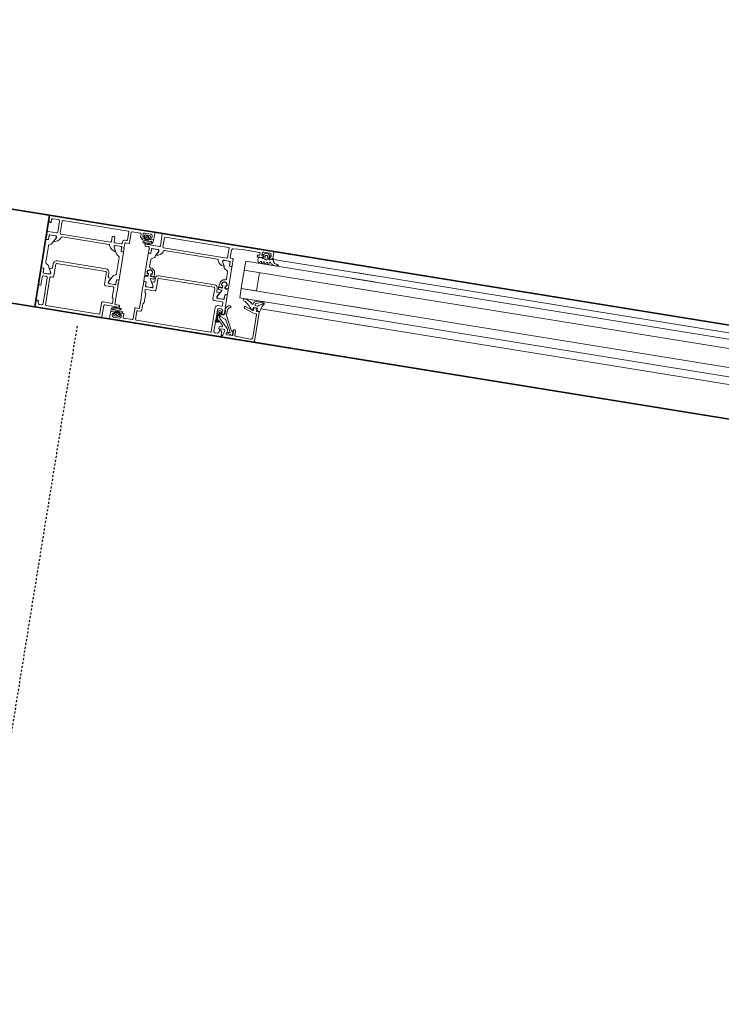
# Model space of a CAD drawing. Header units: centimetres. Extents: x -3926 to 10306, y -31136 to 469.
# Tile 95 of 148: x 152 to 197, y -1672 to -1608. Entities that reach past the tile are written whole.
import ezdxf

# ---------------------------------------------------------------- set-up
doc = ezdxf.new("R2010")
doc.units = ezdxf.units.CM
doc.linetypes.add('Tiret', pattern=[0.25, 0.125, -0.125])
for name, color, linetype, lineweight in [('0-1', 7, 'Continuous', 5), ('A-DOOR-FRAM', 7, 'Continuous', 25), ('ANNOTATIONS-3', 7, 'Continuous', 18), ('COTGEN', 7, 'Continuous', 30), ('COTGEN-50', 7, 'Continuous', 30), ('MENUISERIES', 7, 'Continuous', 18), ('MENUISERIES_C-1', 7, 'Continuous', 25), ('PORTE-1', 7, 'Continuous', 18), ('PORTE-Cadre-meneau', 7, 'Continuous', 25), ('SOL', 7, 'Continuous', 25)]:
    doc.layers.add(name, color=color, linetype=linetype, lineweight=lineweight)
doc.layers.add('PORTE-5', color=5, linetype='Tiret', lineweight=25, true_color=0x0000ff)
doc.styles.add('Trebuchet MS_1', font='trebuc.ttf', dxfattribs={"height": 12})
doc.dimstyles.new('Cotes_linéaires', dxfattribs={"dimscale": 30.48, "dimtxt": 12.371411, "dimasz": 0.520833, "dimexe": 0.328084, "dimexo": 0, "dimgap": 0.246063, "dimtad": 1, "dimlfac": 0.01, "dimrnd": 0.01, "dimzin": 0, "dimdsep": 46, "dimtxsty": 'Trebuchet MS_1', "dimblk1": 'OBLIQUE', "dimblk2": 'OBLIQUE', "dimsah": 1, "dimcen": 0.09, "dimazin": 0, "dimtfac": 1, "dimtdec": 4, "dimtix": 1, "dimtmove": 0, "dimatfit": 3, "dimfxl": 1, "dimtvp": 1, "dimtfill": 1, "dimtolj": 1, "dimtzin": 0, "dimarcsym": 2})

# ---------------------------------------------------------------- blocks, each defined once
blk = doc.blocks.new('Meneau rectangulaire - AWS60_60x70-367276-2021_015_1113_DCE_1_100_N0_cloison')
at = {"layer": 'MENUISERIES'}
for p, q in [((153.892, -1621.054), (150.113, -1620.443)), ((150.113, -1620.443), (153.892, -1621.054)), ((153.892, -1621.054), (152.935, -1626.977)), ((152.935, -1626.977), (153.892, -1621.054)), ((148.949, -1626.332), (152.935, -1626.977)), ((148.949, -1626.332), (152.935, -1626.977))]:
    blk.add_line(p, q, dxfattribs=at)
blk = doc.blocks.new('Meneau rectangulaire - AWS60_60x38-356570-2021_015_1113_DCE_1_100_N0_cloison')
at = {"layer": 'MENUISERIES_C-1'}
for p, q in [((0, 3), (-3.8, 3)), ((-3.8, 3), (-3.8, -3)), ((0, -3), (0, 3)), ((-3.8, -3), (0, -3))]:
    blk.add_line(p, q, dxfattribs=at)
blk = doc.blocks.new('51_2V_PV_MV_XX_XX - Type 1-413066-2021_015_1113_DCE_1_100_N0_cloison')
at = {"layer": 'A-DOOR-FRAM'}
for p, q in [((85.766, 9.4), (87.966, 9.4)), ((87.966, 9.4), (95.266, 9.4)), ((95.77, 9.4), (100.17, 9.4)), ((100.17, 9.4), (100.17, 3.4)), ((92.766, 3.4), (85.466, 3.4)), ((100.17, 3.4), (93.27, 3.4))]:
    blk.add_line(p, q, dxfattribs=at)
at = {"layer": 'ANNOTATIONS-3'}
for p, q in [((-100.17, 9.4), (100.17, 9.4)), ((85.82, 9.4), (78.72, 9.4)), ((85.77, 9.35), (85.77, 7.45)), ((85.92, 7.6), (85.92, 9.093)), ((86.076, 9.243), (87.042, 9.202)), ((87.09, 9.152), (87.09, 8.869)), ((87.27, 9.2), (87.623, 9.2)), ((87.54, 9.106), (87.307, 9.178)), ((87.789, 8.307), (87.424, 9.023)), ((87.447, 9.051), (87.519, 9.029)), ((87.671, 9.137), (87.619, 8.943)), ((87.789, 9.001), (87.86, 9.263)), ((88.37, 9.2), (88.24, 9.2)), ((88.47, 8.5), (88.47, 9.1)), ((88.64, 9.15), (88.64, 7.58)), ((93.55, 9.2), (88.69, 9.2)), ((93.6, 8.64), (93.6, 9.15)), ((93.77, 9.15), (93.77, 8.47)), ((94.36, 9.2), (93.82, 9.2)), ((94.41, 8.95), (94.41, 9.15)), ((94.673, 9.137), (94.634, 9.063)), ((95.04, 9.25), (94.64, 9.25)), ((94.668, 9.014), (94.668, 8.919)), ((94.987, 9.148), (94.691, 9.148)), ((94.749, 9.008), (94.749, 9.078)), ((94.899, 8.978), (94.779, 8.978)), ((94.929, 9.078), (94.929, 9.008)), ((95.051, 9.066), (95.004, 9.138)), ((95.009, 8.919), (95.009, 9.015)), ((95.27, 9.35), (95.27, 8.95)), ((95.77, 9.35), (95.77, 8.6)), ((95.95, 8.48), (95.95, 9.15)), ((96, 9.2), (99.45, 9.2)), ((99.5, 9.15), (99.5, 7.37)), ((99.67, 8.5), (99.67, 9.1)), ((99.77, 9.2), (99.9, 9.2)), ((100.17, 9.4), (100.17, 3.4)), ((100.17, 9.4), (100.17, 3.4)), ((100.17, 9.4), (100.17, 3.4)), ((87.658, 8.798), (88.221, 8.235)), ((88.168, 8.9), (87.895, 8.876)), ((88.286, 8.354), (87.988, 8.652)), ((88.019, 8.737), (88.144, 8.747)), ((88.19, 8.797), (88.19, 8.88)), ((88.318, 8.48), (88.275, 8.437)), ((88.303, 8.409), (88.347, 8.453)), ((88.353, 8.396), (88.315, 8.354)), ((88.37, 8.06), (88.37, 8.389)), ((88.397, 8.427), (88.397, 8.068)), ((88.437, 7.82), (88.437, 8.43)), ((88.47, 7.7), (88.47, 8.4)), ((93.4, 8.59), (93.55, 8.59)), ((94.59, 8.9), (94.46, 8.9)), ((94.648, 8.899), (94.491, 8.899)), ((94.77, 8.5), (94.77, 8.47)), ((95.72, 8.55), (94.82, 8.55)), ((95.244, 8.899), (95.029, 8.899)), ((95.22, 8.9), (95.09, 8.9)), ((95.263, 8.778), (95.263, 8.878)), ((95.29, 8.38), (95.85, 8.38)), ((99.67, 7.42), (99.67, 8.4)), ((88.181, 8.114), (87.876, 8.225)), ((87.947, 7.68), (87.947, 7.867)), ((87.99, 6.97), (87.99, 7.85)), ((88.247, 7.875), (88.247, 8.02)), ((88.28, 8.093), (88.28, 7.877)), ((88.33, 7.877), (88.33, 7.982)), ((88.357, 7.99), (88.357, 7.875)), ((93.47, 7.65), (93.47, 6.97)), ((95.07, 7.65), (95.07, 7.15)), ((100.15, 7.15), (100.15, 7.85)), ((23.33, 7.2), (80.17, 7.2)), ((85.706, 7.2), (78.72, 7.2)), ((85.738, 7.349), (85.707, 7.214)), ((85.918, 7.342), (85.774, 7.372)), ((85.82, 7.4), (85.92, 7.4)), ((85.928, 7.221), (85.941, 7.308)), ((85.953, 7.056), (86.043, 7.056)), ((86.177, 7.186), (85.958, 7.186)), ((86.121, 7.55), (85.97, 7.55)), ((85.97, 7.35), (85.97, 7.25)), ((86.02, 7.2), (86.12, 7.2)), ((86.737, 7.329), (86.138, 7.547)), ((86.17, 7.25), (86.17, 7.326)), ((86.207, 7.306), (86.207, 7.216)), ((86.237, 7.373), (86.703, 7.203)), ((86.77, 7.25), (86.77, 7.282)), ((88.19, 7.38), (88.19, 7.19)), ((88.24, 7.6), (88.37, 7.6)), ((88.49, 7.43), (88.24, 7.43)), ((88.24, 7.14), (88.77, 7.14)), ((88.87, 7.04), (88.87, 6.35)), ((92.59, 6.35), (92.59, 7.04)), ((92.69, 7.14), (93.25, 7.14)), ((95.07, 7.05), (95.07, 6.862)), ((95.09, 7.123), (95.09, 7.077)), ((95.231, 7.099), (95.231, 6.861)), ((95.613, 7.149), (95.281, 7.149)), ((95.85, 7.32), (95.37, 7.32)), ((95.95, 6.45), (95.95, 7.22)), ((99.27, 7.22), (99.27, 6.45)), ((99.45, 7.32), (99.37, 7.32)), ((99.607, 7.149), (99.939, 7.149)), ((99.9, 7.32), (99.77, 7.32)), ((99.989, 7.099), (99.989, 6.861)), ((100.13, 7.077), (100.13, 7.123)), ((100.15, 6.862), (100.15, 7.05)), ((23.33, 6.696), (80.17, 6.696)), ((87.99, 6.682), (87.99, 6.87)), ((87.99, 6.313), (87.99, 6.601)), ((88.01, 6.897), (88.01, 6.943)), ((88.118, 6.652), (88.02, 6.652)), ((88.04, 6.651), (88.121, 6.651)), ((88.151, 6.681), (88.151, 6.919)), ((88.201, 6.969), (88.53, 6.969)), ((88.618, 6.82), (88.389, 6.425)), ((88.407, 6.395), (88.598, 6.395)), ((88.65, 6.59), (88.513, 6.59)), ((88.62, 6.373), (88.62, 6.287)), ((88.7, 6.33), (88.7, 6.54)), ((92.76, 6.54), (92.76, 6.33)), ((92.947, 6.59), (92.81, 6.59)), ((92.84, 6.373), (92.84, 6.287)), ((92.842, 6.82), (93.071, 6.425)), ((93.053, 6.395), (92.862, 6.395)), ((93.259, 6.969), (92.93, 6.969)), ((93.309, 6.681), (93.309, 6.919)), ((93.42, 6.651), (93.339, 6.651)), ((93.44, 6.652), (93.342, 6.652)), ((93.45, 6.943), (93.45, 6.897)), ((93.47, 6.87), (93.47, 6.682)), ((93.47, 6.313), (93.47, 6.601)), ((95.07, 6.781), (95.07, 5.019)), ((95.1, 6.832), (95.198, 6.832)), ((95.201, 6.831), (95.12, 6.831)), ((95.29, 5.374), (95.29, 6.426)), ((95.34, 6.513), (95.448, 6.575)), ((95.466, 6.593), (95.7, 6.999)), ((95.593, 6.77), (95.73, 6.77)), ((95.78, 6.72), (95.78, 6.48)), ((99.22, 6.4), (96, 6.4)), ((99.44, 6.48), (99.44, 6.72)), ((99.49, 6.77), (99.627, 6.77)), ((99.754, 6.593), (99.52, 6.999)), ((99.88, 6.513), (99.772, 6.575)), ((99.93, 5.374), (99.93, 6.426)), ((100.019, 6.831), (100.1, 6.831)), ((100.022, 6.832), (100.12, 6.832)), ((100.15, 6.781), (100.15, 5.019)), ((23.33, 6.097), (80.17, 6.097)), ((88.19, 6.275), (88.01, 6.291)), ((88.598, 6.265), (88.392, 6.265)), ((88.409, 6.225), (88.598, 6.225)), ((88.62, 6.203), (88.62, 6.117)), ((92.56, 6.13), (88.9, 6.13)), ((88.92, 6.3), (92.54, 6.3)), ((92.84, 6.203), (92.84, 6.117)), ((92.862, 6.265), (93.068, 6.265)), ((93.051, 6.225), (92.862, 6.225)), ((93.27, 6.275), (93.45, 6.291)), ((96.03, 6.23), (99.19, 6.23)), ((88.21, 5.63), (88.21, 5.189)), ((88.26, 5.102), (88.43, 5.004)), ((93.2, 5.102), (93.03, 5.004)), ((93.25, 5.63), (93.25, 5.189)), ((95.448, 5.225), (95.34, 5.287)), ((95.7, 4.801), (95.466, 5.207)), ((99.52, 4.801), (99.754, 5.207)), ((99.772, 5.225), (99.88, 5.287)), ((23.33, 4.897), (80.17, 4.897)), ((87.99, 4.57), (87.99, 4.758)), ((88.01, 4.497), (88.01, 4.543)), ((88.02, 4.788), (88.118, 4.788)), ((88.12, 4.789), (88.04, 4.789)), ((88.15, 4.521), (88.15, 4.759)), ((88.53, 4.471), (88.2, 4.471)), ((88.99, 4.47), (92.47, 4.47)), ((92.52, 4.52), (92.536, 4.564)), ((92.93, 4.471), (93.26, 4.471)), ((93.31, 4.521), (93.31, 4.759)), ((93.34, 4.789), (93.42, 4.789)), ((93.342, 4.788), (93.44, 4.788)), ((93.45, 4.543), (93.45, 4.497)), ((93.47, 4.758), (93.47, 4.57)), ((93.47, 4.47), (93.47, 4.43)), ((95.07, 4.75), (95.07, 4.938)), ((95.07, 4.43), (95.07, 4.65)), ((95.09, 4.677), (95.09, 4.723)), ((95.1, 4.968), (95.198, 4.968)), ((95.12, 4.969), (95.201, 4.969)), ((95.231, 4.939), (95.231, 4.701)), ((95.281, 4.651), (95.613, 4.651)), ((95.29, 4.48), (95.72, 4.48)), ((95.99, 4.48), (99.25, 4.48)), ((96.004, 4.745), (96.02, 4.7)), ((96.07, 4.65), (99.15, 4.65)), ((99.2, 4.7), (99.216, 4.745)), ((99.939, 4.651), (99.607, 4.651)), ((99.989, 4.939), (99.989, 4.701)), ((100.1, 4.969), (100.019, 4.969)), ((100.022, 4.968), (100.12, 4.968)), ((100.13, 4.723), (100.13, 4.677)), ((100.15, 4.938), (100.15, 4.75)), ((100.15, 4.65), (100.15, 4.5)), ((23.33, 4.297), (80.17, 4.297)), ((23.33, 3.9), (80.17, 3.9)), ((85.403, 3.9), (78.72, 3.9)), ((85.33, 4.28), (85.091, 4.28)), ((85.091, 4.194), (85.199, 4.182)), ((85.397, 3.976), (85.405, 3.88)), ((85.47, 3.45), (85.47, 3.85)), ((85.568, 4.136), (85.507, 4.202)), ((85.52, 3.9), (85.65, 3.9)), ((85.655, 4.252), (85.655, 4.17)), ((85.76, 4.18), (85.729, 4.26)), ((85.735, 3.93), (85.735, 3.799)), ((85.815, 3.77), (85.815, 3.96)), ((85.86, 4.26), (85.829, 4.18)), ((85.865, 4.01), (85.925, 4.01)), ((85.96, 4.18), (85.929, 4.26)), ((85.975, 3.96), (85.975, 3.77)), ((86.06, 4.26), (86.029, 4.18)), ((86.055, 3.799), (86.055, 3.93)), ((86.16, 4.18), (86.129, 4.26)), ((86.155, 3.93), (86.365, 3.93)), ((86.26, 4.26), (86.229, 4.18)), ((88.41, 4.3), (92.55, 4.3)), ((92.6, 4.25), (92.6, 3.65)), ((92.77, 4.2), (92.77, 3.45)), ((93.72, 4.25), (92.82, 4.25)), ((93.27, 3.45), (93.27, 3.85)), ((93.277, 4.022), (93.277, 3.922)), ((93.296, 3.901), (93.511, 3.901)), ((93.32, 3.9), (93.45, 3.9)), ((93.52, 4.38), (93.72, 4.38)), ((93.531, 3.881), (93.531, 3.785)), ((93.641, 3.822), (93.761, 3.822)), ((93.77, 4.33), (93.77, 4.3)), ((93.872, 3.786), (93.872, 3.881)), ((93.892, 3.901), (94.049, 3.901)), ((93.95, 3.9), (94.08, 3.9)), ((94.13, 3.85), (94.13, 3.65)), ((94.77, 3.65), (94.77, 4.33)), ((94.82, 4.38), (95.02, 4.38)), ((94.94, 3.65), (94.94, 4.16)), ((94.99, 4.21), (95.09, 4.21)), ((95.24, 4.36), (95.24, 4.43)), ((95.77, 4.43), (95.77, 4.13)), ((95.82, 4.08), (95.89, 4.08)), ((95.94, 4.13), (95.94, 4.43)), ((99.3, 4.43), (99.3, 3.65)), ((99.47, 4.4), (99.47, 3.68)), ((100.1, 4.45), (99.52, 4.45)), ((100.17, 3.4), (-100.17, 3.4)), ((85.52, 3.4), (78.72, 3.4)), ((92.72, 3.4), (85.52, 3.4)), ((85.673, 3.719), (85.777, 3.615)), ((85.7, 3.55), (86.1, 3.55)), ((85.813, 3.6), (85.977, 3.6)), ((85.925, 3.72), (85.865, 3.72)), ((86.012, 3.615), (86.116, 3.719)), ((86.33, 3.73), (86.33, 3.65)), ((86.43, 3.78), (86.38, 3.78)), ((93.489, 3.734), (93.536, 3.662)), ((93.5, 3.55), (93.9, 3.55)), ((93.553, 3.652), (93.849, 3.652)), ((93.611, 3.722), (93.611, 3.792)), ((93.791, 3.792), (93.791, 3.722)), ((93.867, 3.663), (93.906, 3.737)), ((94.18, 3.6), (94.72, 3.6)), ((99.25, 3.6), (94.99, 3.6)), ((99.57, 3.58), (99.9, 3.58))]:
    blk.add_line(p, q, dxfattribs=at)
at = {"layer": 'ANNOTATIONS-3', "flags": 128}
for points in [[(87.908, 9.3), (87.92, 9.3), (87.92, 9.4), (85.82, 9.4)], [(87.243, 8.847), (87.28, 8.91), (87.22, 8.91), (87.22, 9.15)], [(87.241, 9.132), (87.252, 8.927), (87.36, 8.924), (87.827, 7.96), (87.827, 7.603)], [(88.14, 9.1), (88.14, 8.95), (88.08, 8.95), (87.97, 9.06), (87.97, 9.4), (95.22, 9.4)], [(94.54, 9.15), (94.54, 9), (94.64, 9), (94.64, 8.95)], [(94.711, 8.864), (94.698, 8.899), (94.753, 8.924)], [(94.926, 8.924), (94.979, 8.899), (94.967, 8.85)], [(95.04, 8.95), (95.04, 9), (95.14, 9), (95.14, 9.15)], [(100, 9.1), (100, 8.95), (100.06, 8.95), (100.17, 9.06), (100.17, 9.4), (95.82, 9.4)], [(93.3, 7.19), (93.3, 7.32), (93.22, 7.4), (93.22, 8), (93.3, 8.08), (93.3, 8.49)], [(93.72, 8.42), (93.47, 8.42), (93.47, 7.75)], [(94.792, 8.911), (94.839, 8.826), (94.887, 8.911)], [(94.82, 8.42), (95.07, 8.42), (95.07, 7.75)], [(95.32, 7.37), (95.32, 8), (95.24, 8.08), (95.24, 8.33)], [(88.021, 7.964), (88.167, 7.99), (88.167, 7.869)], [(88.09, 7.95), (88.14, 7.95), (88.14, 7.7)], [(100.05, 7.95), (100, 7.95), (100, 7.42)], [(95.228, 6.862), (95.24, 7.15), (95.67, 7.15)], [(95.72, 7.1), (95.72, 7.03), (95.581, 6.79)], [(99.639, 6.79), (99.5, 7.03), (99.5, 7.1)], [(99.55, 7.15), (99.98, 7.15), (99.992, 6.862)], [(78.72, 6.696), (87.17, 6.696), (87.17, 6.097), (78.72, 6.097)], [(86.071, 6.901), (85.805, 6.799), (85.674, 6.787)], [(88.59, 6.97), (88.16, 6.97), (88.148, 6.682)], [(88.501, 6.61), (88.64, 6.85), (88.64, 6.92)], [(92.82, 6.92), (92.82, 6.85), (92.959, 6.61)], [(93.312, 6.682), (93.312, 6.958), (92.87, 6.97)], [(86.17, 4.897), (86.17, 6.096), (87.17, 6.096), (87.17, 4.897)], [(87.99, 4.839), (87.99, 6.205), (87.993, 6.215), (88, 6.222), (88.01, 6.225), (88.171, 6.225)], [(88.131, 6.095), (88.154, 6.095), (88.188, 6.095)], [(88.193, 6.205), (88.21, 6.117), (88.21, 6.253)], [(88.37, 6.243), (88.37, 6.117), (88.387, 6.205)], [(88.392, 6.095), (88.425, 6.095), (88.449, 6.094)], [(88.598, 6.095), (88.59, 6.095), (88.59, 6.01)], [(92.862, 6.095), (92.87, 6.095), (92.87, 6.01)], [(93.068, 6.095), (93.034, 6.095), (93.011, 6.094)], [(93.09, 6.243), (93.09, 6.117), (93.073, 6.205)], [(93.267, 6.205), (93.25, 6.117), (93.25, 6.253)], [(93.329, 6.095), (93.306, 6.095), (93.272, 6.095)], [(93.47, 4.839), (93.47, 6.205), (93.467, 6.215), (93.46, 6.222), (93.45, 6.225), (93.289, 6.225)], [(78.72, 4.897), (87.17, 4.897), (87.17, 4.297), (78.72, 4.297)], [(86.38, 3.6), (87.49, 3.6), (88.097, 3.643), (88.144, 3.659), (88.178, 3.695), (88.19, 3.743), (88.19, 4.22), (88.183, 4.245), (88.165, 4.263), (88.14, 4.27), (88.04, 4.27), (88.015, 4.277), (87.997, 4.295), (87.99, 4.32), (87.99, 4.47)], [(88.148, 4.758), (88.148, 4.482), (88.59, 4.47)], [(88.48, 4.918), (88.48, 4.864), (88.617, 4.621)], [(88.64, 4.52), (88.64, 4.59), (88.501, 4.83)], [(88.543, 4.847), (88.513, 4.85), (88.517, 4.849)], [(88.903, 4.604), (88.924, 4.564), (88.94, 4.52)], [(92.959, 4.83), (92.82, 4.59), (92.82, 4.52)], [(92.98, 4.918), (92.98, 4.864), (92.843, 4.621)], [(92.87, 4.47), (93.3, 4.47), (93.312, 4.758)], [(92.917, 4.847), (92.943, 4.849), (92.947, 4.85)], [(95.228, 4.938), (95.24, 4.65), (95.67, 4.65)], [(95.72, 4.7), (95.72, 4.77), (95.581, 5.01)], [(95.593, 5.03), (95.597, 5.029), (95.623, 5.027)], [(99.639, 5.01), (99.5, 4.77), (99.5, 4.7)], [(99.55, 4.65), (99.98, 4.65), (99.992, 4.938)], [(99.597, 5.027), (99.623, 5.029), (99.627, 5.03)], [(85.445, 3.84), (85.445, 3.93), (85.635, 3.93)], [(85.7, 3.85), (85.7, 3.8), (85.6, 3.8), (85.6, 3.65)], [(86.2, 3.65), (86.2, 3.8), (86.1, 3.8), (86.1, 3.85)], [(86.15, 3.9), (86.43, 3.9), (86.449, 3.896), (86.465, 3.885), (86.476, 3.869), (86.48, 3.85), (86.48, 3.83)], [(86.395, 3.96), (86.395, 4.16), (86.329, 4.26)], [(92.55, 3.6), (88.41, 3.6), (88.385, 3.607), (88.367, 3.625), (88.36, 3.65), (88.36, 4.25)], [(100, 3.68), (100, 3.85), (100.06, 3.85), (100.17, 3.74), (100.17, 3.4), (93.32, 3.4)], [(93.5, 3.85), (93.5, 3.8), (93.4, 3.8), (93.4, 3.65)], [(93.614, 3.876), (93.561, 3.901), (93.573, 3.95)], [(93.748, 3.889), (93.701, 3.974), (93.653, 3.889)], [(93.829, 3.936), (93.842, 3.901), (93.787, 3.876)], [(94, 3.65), (94, 3.8), (93.9, 3.8), (93.9, 3.85)]]:
    blk.add_lwpolyline(points, dxfattribs=at)
at = {"layer": 'ANNOTATIONS-3'}
for centre in [(94.839, 9.106), (93.701, 3.694)]:
    blk.add_circle(centre, 0.0198, dxfattribs=at)
for centre, radius, start, end in [((85.82, 9.35), 0.05, 90.00031, 179.99978), ((86.07, 9.093), 0.15, 87.54422, 179.98616), ((87.04, 9.152), 0.0499, 359.97285, 87.68413), ((87.27, 9.15), 0.05, 89.99988, 180.00032), ((87.291, 9.13), 0.0503, 72.08039, 177.28881), ((87.441, 9.032), 0.02, 73.02519, 207.04947), ((87.533, 9.067), 0.0402, 249.31803, 80.60215), ((87.764, 8.904), 0.15, 165.0002, 225.00079), ((87.623, 9.15), 0.05, 345.0007, 89.99714), ((87.886, 8.975), 0.1, 164.99983, 275.00009), ((87.908, 9.25), 0.05, 90, 164.89129), ((88.24, 9.1), 0.1, 90.00148, 179.99852), ((88.37, 9.1), 0.1, 0.00315, 89.99685), ((88.69, 9.15), 0.05, 89.9965, 180.00699), ((93.55, 9.15), 0.05, 359.99825, 89.99825), ((93.82, 9.15), 0.05, 89.99825, 180.00699), ((94.36, 9.15), 0.05, 0.00094, 89.99906), ((94.46, 8.95), 0.05, 179.99882, 270.00118), ((94.64, 9.15), 0.1, 90.00096, 179.99904), ((94.59, 8.95), 0.05, 270.00123, 359.99877), ((94.652, 9.054), 0.0202, 153.80108, 259.32903), ((94.648, 9.014), 0.0203, 0.46853, 89.2437), ((94.648, 8.918), 0.0198, 269.70035, 0.58455), ((94.691, 9.129), 0.0195, 88.63945, 154.2271), ((94.839, 9.324), 0.262, 249.91551, 290.08449), ((94.779, 9.008), 0.03, 179.99885, 269.99981), ((94.765, 8.896), 0.03, 29.26328, 114.61526), ((94.913, 8.896), 0.03, 64.74609, 150.73672), ((94.899, 9.008), 0.03, 269.99981, 359.99943), ((94.987, 9.129), 0.0194, 29.71985, 90.64407), ((95.029, 9.015), 0.0199, 90.02761, 180.2616), ((95.029, 8.918), 0.0198, 179.35583, 270.06862), ((95.033, 9.055), 0.0204, 258.57017, 30.46005), ((95.04, 9.15), 0.1, 0.00373, 89.99627), ((95.09, 8.95), 0.05, 179.99301, 270.0035), ((95.22, 9.35), 0.05, 359.99301, 90.00175), ((95.22, 8.95), 0.05, 270.0035, 359.9965), ((95.82, 9.35), 0.05, 90.00031, 179.99969), ((96, 9.15), 0.05, 90.00061, 179.99939), ((99.45, 9.15), 0.05, 360, 90.00175), ((99.77, 9.1), 0.1, 89.99913, 180.00087), ((99.9, 9.1), 0.1, 0.00032, 89.99968), ((87.17, 8.881), 0.0809, 188.81938, 334.9031), ((87.927, 8.366), 0.15, 202.90552, 249.99743), ((88.023, 8.687), 0.05, 94.99862, 225.00005), ((88.14, 8.797), 0.05, 274.99977, 359.99983), ((88.17, 8.88), 0.02, 360, 95.05338), ((88.289, 8.423), 0.02, 135.01055, 314.98945), ((88.3, 8.368), 0.02, 225.05428, 317.85595), ((88.367, 8.43), 0.07, 0, 135.06081), ((88.367, 8.431), 0.03, 353.07699, 131.53338), ((88.36, 8.389), 0.01, 0, 137.85595), ((88.417, 8.45), 0.0725, 316.39738, 43.60785), ((93.4, 8.49), 0.1, 89.99933, 179.99979), ((93.55, 8.64), 0.05, 269.99882, 0.00118), ((93.72, 8.47), 0.05, 270.00094, 359.99906), ((94.592, 8.898), 0.101, 179.61173, 254.12922), ((94.867, 9.754), 1, 252.35259, 285.19484), ((94.649, 8.647), 0.0351, 64.26692, 247.49254), ((94.881, 9.164), 0.602, 245.97364, 304.65021), ((94.873, 9.122), 0.491, 244.84349, 304.20657), ((94.758, 8.882), 0.05, 200.32632, 263.11136), ((94.868, 9.79), 0.965, 263.11136, 274.32752), ((94.82, 8.5), 0.05, 89.99301, 180.0035), ((94.82, 8.47), 0.05, 179.99126, 270.0035), ((94.938, 8.858), 0.03, 274.32752, 346.25102), ((95.133, 8.751), 0.0381, 294.28339, 95.95186), ((95.047, 8.795), 0.217, 324.57992, 355.49714), ((95.29, 8.33), 0.05, 90.00437, 179.9965), ((95.244, 8.879), 0.0198, 358.95061, 89.89982), ((95.72, 8.6), 0.05, 269.99929, 0.00071), ((95.85, 8.48), 0.1, 269.99956, 0.00087), ((99.722, 8.45), 0.0725, 136.39476, 223.60524), ((88.047, 7.867), 0.1, 105.00004, 179.99995), ((87.996, 7.684), 0.0488, 185.03688, 232.47666), ((87.928, 7.614), 0.0491, 353.42048, 39.90141), ((88.09, 7.85), 0.1, 89.99913, 180), ((88.24, 7.7), 0.1, 180.00501, 269.99499), ((88.318, 7.87), 0.151, 180.28527, 277.17987), ((88.147, 8.02), 0.0999, 359.99077, 70.04824), ((88.08, 8.093), 0.2, 360, 45), ((88.302, 7.875), 0.055, 180, 0), ((88.305, 7.875), 0.025, 176.4446, 3.5554), ((88.395, 7.982), 0.065, 125.6649, 180.00001), ((88.337, 7.82), 0.1, 270.0044, 359.99561), ((88.339, 8.06), 0.0309, 305.6649, 360), ((88.404, 7.995), 0.0475, 119.45685, 186.0222), ((88.37, 7.7), 0.1, 270.00337, 359.99663), ((88.347, 8.073), 0.05, 312.34424, 354.71615), ((93.522, 7.7), 0.0725, 136.39808, 223.60105), ((95.018, 7.7), 0.0725, 316.39476, 43.60524), ((100.05, 7.85), 0.1, 359.9965, 90.00131), ((85.205, 7.265), 0.504, 316.72088, 354.22395), ((85.588, 7.266), 0.386, 280.79146, 321.61445), ((85.767, 7.343), 0.03, 78.21731, 167.12165), ((85.82, 7.45), 0.05, 180.00067, 269.99911), ((85.953, 6.976), 0.08, 90, 141.61445), ((85.912, 7.313), 0.03, 351.33123, 78.21731), ((85.97, 7.6), 0.05, 180.00085, 269.99915), ((85.92, 7.35), 0.05, 359.99978, 90.00022), ((85.958, 7.216), 0.03, 171.33123, 270), ((86.02, 7.25), 0.05, 180.00048, 269.9993), ((86.043, 6.976), 0.08, 291.13267, 90), ((86.12, 7.25), 0.05, 270.00089, 359.99911), ((86.121, 7.5), 0.05, 69.98975, 90), ((86.22, 7.326), 0.05, 70.0616, 179.95715), ((86.177, 7.216), 0.03, 270, 0), ((86.257, 7.306), 0.05, 35.47446, 180), ((87.52, 8.205), 1.5, 215.47446, 244.6899), ((86.72, 7.25), 0.05, 250.04173, 359.97599), ((86.72, 7.282), 0.05, 0, 69.98975), ((87.692, 7.37), 0.06, 104.25186, 273.28676), ((87.628, 7.622), 0.2, 284.25186, 354.70397), ((87.678, 7.608), 0.299, 273.28676, 0), ((88.24, 7.38), 0.05, 90, 180), ((88.24, 7.19), 0.05, 180, 270), ((88.49, 7.58), 0.15, 270, 0), ((88.77, 7.04), 0.1, 0.00017, 90), ((92.69, 7.04), 0.1, 89.99988, 180.00012), ((93.25, 7.19), 0.05, 270, 360), ((95.062, 7.123), 0.0279, 358.83541, 73.58012), ((95.062, 7.077), 0.0279, 286.42459, 1.16287), ((95.24, 7.138), 0.012, 90, 180), ((95.281, 7.099), 0.05, 90.00017, 179.99965), ((95.37, 7.37), 0.05, 179.99913, 270.00612), ((95.613, 7.049), 0.1, 330.10343, 90), ((95.67, 7.1), 0.05, 359.99738, 90.0035), ((95.85, 7.22), 0.1, 359.99966, 90.00034), ((99.37, 7.22), 0.1, 89.99985, 180.00014), ((99.45, 7.37), 0.05, 270, 0), ((99.55, 7.1), 0.05, 89.99882, 180.00118), ((99.607, 7.049), 0.1, 90, 209.89657), ((99.77, 7.42), 0.1, 179.99963, 269.99993), ((99.9, 7.42), 0.1, 269.99956, 0.00087), ((99.939, 7.099), 0.05, 0.00035, 89.99983), ((99.98, 7.138), 0.012, 0, 90), ((100.158, 7.123), 0.0279, 106.41988, 181.16459), ((100.158, 7.077), 0.0279, 178.83713, 253.57541), ((85.66, 6.837), 0.12, 136.72088, 264.45903), ((85.67, 6.837), 0.05, 100.79146, 274.96607), ((85.747, 7.737), 1.024, 264.45903, 295.02095), ((86.138, 6.9), 0.1, 295.02095, 4.50271), ((86.298, 6.912), 0.06, 46.3963, 184.50271), ((86.955, 7.603), 0.894, 226.3963, 262.56839), ((86.848, 6.786), 0.07, 263, 64.6899), ((87.982, 6.943), 0.0279, 358.83541, 73.58012), ((87.982, 6.897), 0.0279, 286.42459, 1.16287), ((88.02, 6.682), 0.03, 180, 270), ((88.04, 6.601), 0.05, 90, 180), ((88.118, 6.682), 0.03, 270, 0), ((88.121, 6.681), 0.03, 270, 0.00676), ((88.16, 6.958), 0.012, 90, 180), ((88.201, 6.919), 0.05, 90.00005, 180.00676), ((88.407, 6.415), 0.02, 150.03613, 269.99995), ((88.514, 6.604), 0.0139, 155.9425, 266.60387), ((88.53, 6.869), 0.1, 330.99892, 90.00005), ((88.59, 6.92), 0.05, 359.99825, 90.00699), ((88.598, 6.373), 0.022, 360, 89.99995), ((88.65, 6.54), 0.05, 0, 90), ((92.81, 6.54), 0.05, 90, 180), ((92.87, 6.92), 0.05, 89.99882, 180.00118), ((92.93, 6.869), 0.1, 89.99995, 209.00108), ((92.862, 6.373), 0.022, 90.00005, 180), ((92.946, 6.604), 0.0139, 273.39026, 24.06338), ((93.053, 6.415), 0.02, 270.00005, 29.96387), ((93.259, 6.919), 0.05, 359.99324, 89.99995), ((93.3, 6.958), 0.012, 360, 90), ((93.339, 6.681), 0.03, 179.99324, 270), ((93.342, 6.682), 0.03, 180, 270), ((93.42, 6.601), 0.05, 0, 90), ((93.44, 6.682), 0.03, 270, 360), ((93.478, 6.943), 0.0279, 106.41988, 181.16459), ((93.478, 6.897), 0.0279, 178.83713, 253.57541), ((95.1, 6.862), 0.03, 180, 270), ((95.12, 6.781), 0.05, 90, 180), ((95.198, 6.862), 0.03, 270, 0), ((95.201, 6.861), 0.03, 269.99992, 359.99996), ((95.39, 6.426), 0.1, 119.99315, 180), ((95.423, 6.618), 0.05, 299.99315, 330.10343), ((95.594, 6.784), 0.0139, 155.94413, 266.60551), ((95.73, 6.72), 0.05, 0.00481, 90.01355), ((96.03, 6.48), 0.25, 180, 270), ((96, 6.45), 0.05, 180.0035, 269.9965), ((99.19, 6.48), 0.25, 270, 0), ((99.22, 6.45), 0.05, 270.0021, 359.99527), ((99.49, 6.72), 0.05, 90, 180), ((99.626, 6.784), 0.0139, 273.39125, 24.05911), ((99.797, 6.618), 0.05, 209.89657, 240.00685), ((99.83, 6.426), 0.1, 0, 60.00685), ((100.019, 6.861), 0.03, 180.00004, 270.00008), ((100.022, 6.862), 0.03, 180, 270), ((100.1, 6.781), 0.05, 360, 90), ((100.12, 6.862), 0.03, 270, 0), ((88.012, 6.313), 0.022, 180, 265), ((88.29, 6.01), 0.18, 151.90858, 27.91281), ((88.29, 6.012), 0.159, 148.40219, 31.59816), ((88.167, 6.128), 0.033, 270, 4.99997), ((88.171, 6.203), 0.022, 4.99997, 90), ((88.188, 6.117), 0.022, 269.99975, 360), ((88.188, 6.253), 0.022, 360, 85), ((88.29, 6.01), 0.3, 270, 360), ((88.392, 6.243), 0.022, 90.00008, 180), ((88.392, 6.117), 0.022, 180, 270), ((88.413, 6.128), 0.033, 175.00003, 270), ((88.409, 6.203), 0.022, 90, 175.00003), ((88.598, 6.287), 0.022, 270.00008, 0), ((88.598, 6.203), 0.022, 0, 90), ((88.598, 6.117), 0.022, 270, 0), ((88.9, 6.33), 0.2, 180, 270), ((88.92, 6.35), 0.05, 180.00473, 269.99877), ((92.54, 6.35), 0.05, 270.00123, 359.99527), ((92.56, 6.33), 0.2, 270, 360), ((92.862, 6.287), 0.022, 180, 269.99992), ((92.862, 6.203), 0.022, 90, 180), ((92.862, 6.117), 0.022, 180, 270), ((93.17, 6.01), 0.3, 180, 270), ((93.17, 6.01), 0.18, 152.08719, 28.09142), ((93.17, 6.012), 0.159, 148.40184, 31.59781), ((93.047, 6.128), 0.033, 270, 4.99997), ((93.051, 6.203), 0.022, 4.99997, 90), ((93.068, 6.243), 0.022, 360, 89.99992), ((93.068, 6.117), 0.022, 270, 360), ((93.272, 6.253), 0.022, 95, 180), ((93.272, 6.117), 0.022, 180, 270.00025), ((93.293, 6.128), 0.033, 175.00003, 270), ((93.289, 6.203), 0.022, 90, 175.00003), ((93.448, 6.313), 0.022, 275, 0), ((88.29, 5.63), 0.08, 90, 180.00005), ((88.31, 5.189), 0.1, 180.00005, 240.00473), ((93.17, 5.63), 0.08, 359.99995, 90), ((93.15, 5.189), 0.1, 299.99527, 359.99995), ((95.39, 5.374), 0.1, 180, 240.00685), ((95.423, 5.182), 0.05, 29.89657, 60.00685), ((99.797, 5.182), 0.05, 119.99315, 150.10343), ((99.83, 5.374), 0.1, 299.99315, 0), ((88.04, 4.839), 0.05, 180.00032, 269.99942), ((88.02, 4.758), 0.03, 90, 180), ((87.982, 4.543), 0.0279, 358.83713, 73.57541), ((87.982, 4.497), 0.0279, 286.41988, 1.16459), ((88.118, 4.758), 0.03, 0, 90), ((88.12, 4.759), 0.03, 359.99982, 90.00095), ((88.16, 4.482), 0.012, 180, 270), ((88.2, 4.521), 0.05, 180.00058, 270), ((88.38, 4.918), 0.1, 360, 60.00473), ((88.5, 4.864), 0.02, 180, 209.92006), ((88.514, 4.836), 0.0139, 93.39026, 204.06338), ((88.53, 4.571), 0.1, 270, 29.92006), ((88.471, 4.352), 0.5, 30.28683, 81.71281), ((88.59, 4.52), 0.05, 269.99882, 0.00118), ((88.99, 4.52), 0.05, 180, 270.0035), ((92.47, 4.52), 0.05, 269.99773, 359.99877), ((92.989, 4.352), 0.5, 98.28608, 154.85705), ((92.87, 4.52), 0.05, 179.99882, 270.00118), ((92.93, 4.571), 0.1, 150.07994, 270), ((92.946, 4.836), 0.0139, 335.93662, 86.60974), ((92.96, 4.864), 0.02, 330.07994, 360), ((93.08, 4.918), 0.1, 119.99527, 180), ((93.26, 4.521), 0.05, 270, 359.99942), ((93.3, 4.482), 0.012, 270, 0), ((93.34, 4.759), 0.03, 89.99905, 180.00018), ((93.342, 4.758), 0.03, 90, 180), ((93.42, 4.839), 0.05, 270.00058, 359.99968), ((93.44, 4.758), 0.03, 360, 90), ((93.478, 4.543), 0.0279, 106.42459, 181.16287), ((93.478, 4.497), 0.0279, 178.83541, 253.58012), ((95.12, 5.019), 0.05, 180, 270), ((95.1, 4.938), 0.03, 90, 180), ((95.062, 4.723), 0.0279, 358.83713, 73.57541), ((95.062, 4.677), 0.0279, 286.41988, 1.16459), ((95.198, 4.938), 0.03, 0, 90), ((95.201, 4.939), 0.03, 0.00004, 90.00008), ((95.24, 4.662), 0.012, 180, 270), ((95.281, 4.701), 0.05, 180.00035, 269.99983), ((95.29, 4.43), 0.05, 89.99738, 180.0035), ((95.594, 5.016), 0.0139, 93.39271, 204.05766), ((95.613, 4.751), 0.1, 270, 29.89657), ((95.551, 4.532), 0.5, 25.14194, 81.71511), ((95.67, 4.7), 0.05, 269.99882, 0.00118), ((95.72, 4.43), 0.05, 360, 90.00175), ((95.99, 4.43), 0.05, 89.99958, 180.00042), ((96.07, 4.7), 0.05, 180.00787, 269.99476), ((99.15, 4.7), 0.05, 270.00524, 359.99213), ((99.669, 4.532), 0.5, 98.28489, 154.85806), ((99.25, 4.43), 0.05, 0.00006, 89.99994), ((99.55, 4.7), 0.05, 179.99882, 270.00118), ((99.607, 4.751), 0.1, 150.10343, 270), ((99.626, 5.016), 0.0139, 335.94234, 86.60729), ((99.939, 4.701), 0.05, 270.00017, 359.99965), ((99.98, 4.662), 0.012, 270, 0), ((100.019, 4.939), 0.03, 89.99992, 179.99996), ((100.022, 4.938), 0.03, 90, 180), ((100.1, 5.019), 0.05, 270, 0), ((100.1, 4.5), 0.05, 270, 360), ((100.12, 4.938), 0.03, 0, 90), ((100.158, 4.723), 0.0279, 106.42459, 181.16287), ((100.158, 4.677), 0.0279, 178.83541, 253.58012), ((85.091, 4.237), 0.0426, 90.20371, 270.87281), ((85.173, 3.958), 0.225, 4.59885, 83.27825), ((85.33, 4.04), 0.24, 42.67354, 90), ((85.445, 3.88), 0.0399, 179.9047, 270.0953), ((85.52, 3.85), 0.05, 89.99301, 180.0035), ((85.605, 4.17), 0.05, 222.03794, 359.94218), ((85.685, 3.93), 0.05, 0.05663, 179.94337), ((85.65, 3.85), 0.05, 359.99213, 90.0035), ((85.694, 4.239), 0.0414, 31.04309, 161.17435), ((85.795, 4.2), 0.0401, 210.10047, 330.0256), ((85.865, 3.96), 0.05, 90.01634, 179.98366), ((85.895, 4.24), 0.0401, 29.97767, 149.89626), ((85.925, 3.96), 0.05, 359.99969, 90.00031), ((85.995, 4.2), 0.0401, 210.10047, 330.0256), ((86.105, 3.93), 0.05, 0.05659, 179.94341), ((86.095, 4.24), 0.0401, 29.97767, 149.89626), ((86.15, 3.85), 0.05, 90.00035, 179.99965), ((86.195, 4.2), 0.0401, 210.10003, 330.02605), ((86.295, 4.24), 0.0401, 29.97772, 149.8962), ((86.365, 3.96), 0.0299, 269.76963, 0.23037), ((86.43, 3.83), 0.05, 269.99301, 0.00175), ((88.41, 4.25), 0.05, 90, 180), ((92.55, 4.25), 0.05, 0.00699, 89.98776), ((92.82, 4.2), 0.05, 89.9965, 180.00787), ((93.32, 3.85), 0.05, 90.0035, 179.9965), ((93.493, 4.005), 0.217, 144.57992, 175.49714), ((93.296, 3.921), 0.0198, 178.95061, 269.89982), ((93.659, 3.636), 0.602, 65.97364, 124.65021), ((93.407, 4.049), 0.0381, 114.28339, 275.95186), ((93.667, 3.678), 0.491, 64.84349, 124.20657), ((93.673, 3.046), 1, 72.35259, 105.19484), ((93.45, 3.85), 0.05, 359.99213, 90.00175), ((93.52, 4.43), 0.05, 179.99825, 270), ((93.511, 3.882), 0.0198, 359.35583, 90.06862), ((93.602, 3.942), 0.03, 94.32752, 166.25102), ((93.672, 3.01), 0.965, 83.11136, 94.32752), ((93.641, 3.792), 0.03, 89.99981, 179.99943), ((93.627, 3.904), 0.03, 244.74609, 330.73672), ((93.72, 4.33), 0.05, 0.01224, 89.99301), ((93.72, 4.3), 0.05, 270.0035, 359.9965), ((93.775, 3.904), 0.03, 209.26328, 294.61526), ((93.761, 3.792), 0.03, 359.99885, 89.99981), ((93.782, 3.918), 0.05, 20.32632, 83.11136), ((93.891, 3.882), 0.0198, 89.70035, 180.58455), ((93.891, 4.153), 0.0351, 244.26692, 67.49254), ((93.95, 3.85), 0.05, 90.0035, 179.9965), ((93.948, 3.902), 0.101, 359.61173, 74.12922), ((94.08, 3.85), 0.05, 0.00094, 89.99906), ((94.82, 4.33), 0.05, 90, 180.00175), ((94.99, 4.16), 0.05, 89.99825, 180.0035), ((95.02, 4.43), 0.05, 269.99825, 359.99913), ((95.09, 4.36), 0.15, 269.99854, 0.00029), ((95.82, 4.13), 0.05, 179.99213, 270.0035), ((95.89, 4.13), 0.05, 270.00612, 359.99825), ((99.52, 4.4), 0.05, 90, 180), ((85.52, 3.45), 0.05, 179.99882, 270.00118), ((85.7, 3.65), 0.1, 179.99956, 270.00087), ((85.695, 3.74), 0.03, 80.26035, 224.8904), ((85.705, 3.799), 0.03, 260.26035, 0), ((85.813, 3.65), 0.05, 225.00011, 270), ((85.865, 3.77), 0.05, 180.02048, 269.97952), ((85.925, 3.77), 0.05, 270.01964, 359.98036), ((85.977, 3.65), 0.05, 270, 314.99989), ((86.085, 3.799), 0.03, 180, 279.73797), ((86.095, 3.74), 0.03, 315.11132, 99.73797), ((86.1, 3.65), 0.1, 270, 0.00044), ((86.38, 3.73), 0.05, 89.99825, 179.99913), ((86.38, 3.65), 0.05, 179.9965, 270.00699), ((92.55, 3.65), 0.05, 270.00181, 359.99819), ((92.72, 3.45), 0.05, 270.0035, 359.9965), ((93.32, 3.45), 0.05, 180.00181, 269.99819), ((93.5, 3.65), 0.1, 180.0018, 269.9982), ((93.507, 3.745), 0.0204, 78.57017, 210.46005), ((93.511, 3.785), 0.0199, 270.02761, 0.2616), ((93.553, 3.671), 0.0194, 209.71985, 270.64407), ((93.701, 3.476), 0.262, 69.91551, 110.08449), ((93.849, 3.671), 0.0195, 268.63945, 334.2271), ((93.892, 3.786), 0.0203, 180.46853, 269.2437), ((93.888, 3.746), 0.0202, 333.80108, 79.32903), ((93.9, 3.65), 0.1, 270, 0.00044), ((94.18, 3.65), 0.05, 180.0035, 269.9965), ((94.72, 3.65), 0.05, 270.00094, 359.99906), ((94.99, 3.65), 0.05, 180, 270.00175), ((99.25, 3.65), 0.05, 270.00094, 359.99906), ((99.57, 3.68), 0.1, 179.99956, 270.00044), ((99.9, 3.68), 0.1, 269.99956, 0.00044)]:
    blk.add_arc(centre, radius, start, end, dxfattribs=at)
at = {"layer": 'PORTE-5'}
blk.add_line((97.27, 10.2), (97.27, 97.64), dxfattribs=at)
blk.add_arc((97.27, 10.2), 87.44, 90, 180, dxfattribs=at)
at = {"layer": 'PORTE-Cadre-meneau'}
for p, q in [((95.266, 9.4), (11.33, 9.4)), ((87.966, 9.4), (16.134, 9.4)), ((16.134, 9.4), (87.966, 9.4)), ((18.334, 9.4), (85.766, 9.4)), ((100.17, 9.4), (95.77, 9.4)), ((100.17, 3.4), (100.17, 9.4)), ((-100.17, 3.4), (100.17, 3.4)), ((-93.27, 3.4), (93.27, 3.4)), ((8.834, 3.4), (92.766, 3.4)), ((8.834, 3.4), (92.766, 3.4)), ((8.834, 3.4), (92.766, 3.4)), ((85.466, 3.4), (18.634, 3.4))]:
    blk.add_line(p, q, dxfattribs=at)
blk = doc.blocks.new('B02_ARC_rvt-1-2021_015_1113_DCE_1_100_N0_cloison')
at = {"layer": 'SOL'}
for p, q in [((150.113, -1620.443), (418.376, -1663.818)), ((418.376, -1663.818), (150.113, -1620.443)), ((148.949, -1626.332), (417.799, -1669.803)), ((417.799, -1669.803), (148.949, -1626.332)), ((148.949, -1626.332), (417.799, -1669.803)), ((417.799, -1669.803), (148.949, -1626.332))]:
    blk.add_line(p, q, dxfattribs=at)
at = {"layer": 'MENUISERIES'}
blk.add_blockref('Meneau rectangulaire - AWS60_60x70-367276-2021_015_1113_DCE_1_100_N0_cloison', (0, 0), dxfattribs=at)
at = {"layer": 'MENUISERIES', "rotation": 350.8152769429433}
blk.add_blockref('Meneau rectangulaire - AWS60_60x38-356570-2021_015_1113_DCE_1_100_N0_cloison', (153.414, -1624.015), dxfattribs=at)
at = {"layer": 'PORTE-1', "rotation": 170.8152769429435}
blk.add_blockref('51_2V_PV_MV_XX_XX - Type 1-413066-2021_015_1113_DCE_1_100_N0_cloison', (253.322, -1633.686), dxfattribs=at)
blk = doc.blocks.new('DIMBLOCK41-2021_015_1113_DCE_1_100_N0_cloison')
at = {"layer": 'COTGEN-50'}
for p, q in [((-2323.017, -1117.449), (-2323.17, -1107.451)), ((-2323.017, -1117.449), (-2318.266, -1427.137)), ((1459.945, -1572.923), (1462.467, -1563.247)), ((1459.945, -1572.923), (1383.266, -1867.091)), ((1459.945, -1572.923), (1459.945, -1572.923))]:
    blk.add_line(p, q, dxfattribs=at)
at = {"layer": 'COTGEN-50', "lineweight": 70}
for p, q in [((-2323.017, -1117.449), (-2315.202, -1109.391)), ((-2323.017, -1117.449), (-2330.831, -1125.508)), ((1459.945, -1572.923), (1469.628, -1567.245)), ((1459.945, -1572.923), (1450.262, -1578.602))]:
    blk.add_line(p, q, dxfattribs=at)
at = {"layer": 'COTGEN-50'}
blk.add_arc((-2106.165, -15253.902), 14138.116, 75.3902665, 90.878841, dxfattribs=at)
blk.add_arc((-2106.165, -15253.902), 14138.116, 75.3902665, 90.878841, dxfattribs=at)
at = {"layer": 'COTGEN-50', "color": 0, "insert": (-438.267, -1191.476), "char_height": 12, "width": 60.13764, "attachment_point": 1, "rotation": 353.13455, "line_spacing_factor": 1.048425, "style": 'Trebuchet MS_1', "bg_fill": 3, "box_fill_scale": 1.25, "bg_fill_color": 256, "bg_fill_true_color": 13158600, "bg_fill_transparency": 0}
blk.add_mtext('15.49°', dxfattribs=at)
blk = doc.blocks.new('_Oblique')
at = {"color": 0, "linetype": 'ByBlock', "lineweight": -2}
blk.add_line((-0.5, -0.5), (0.5, 0.5), dxfattribs=at)

msp = doc.modelspace()

# ---------------------------------------------------------------- block references
at = {"layer": '0-1'}
msp.add_blockref('B02_ARC_rvt-1-2021_015_1113_DCE_1_100_N0_cloison', (0, 0), dxfattribs=at)

# ---------------------------------------------------------------- next in the draw order: dimensions: what is measured, and where the dimension line sits
at = {"layer": 'COTGEN'}
dim = msp.add_angular_dim_3p(base=(214.367, -1307.524), center=(-2106.165, -15253.902), p1=(1383.266, -1867.091), p2=(-2318.266, -1427.137), dimstyle='Cotes_linéaires', override={"dimpost": '<>', "dimfxl": 3727.586726}, dxfattribs=at)
dim.commit()
dim.dimension.update_dxf_attribs({"geometry": 'DIMBLOCK41-2021_015_1113_DCE_1_100_N0_cloison', "text_midpoint": (-414.493, -1203.634)})

doc.saveas('drawing.dxf')
